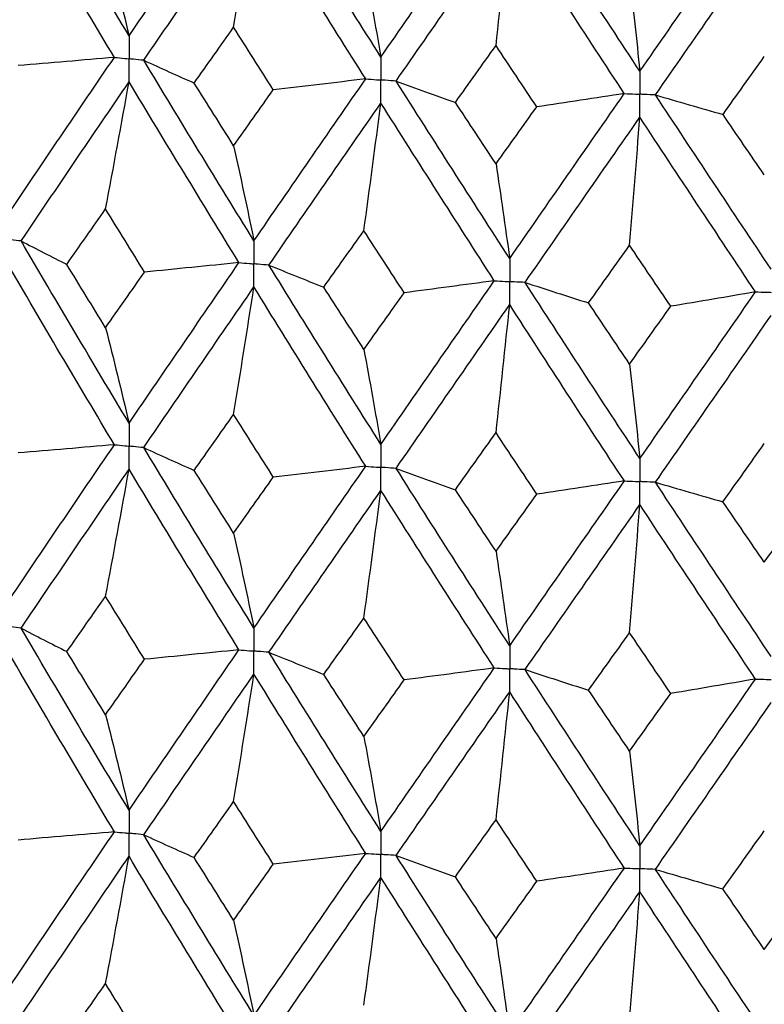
# Model space of a CAD drawing. Header units: millimetres. Extents: x -170 to 25, y -7 to 256.
# Tile 31 of 55: x -8 to -2, y 27 to 34. Entities that reach past the tile are written whole.
import ezdxf

# ---------------------------------------------------------------- set-up
doc = ezdxf.new("R2010")
doc.units = ezdxf.units.MM

msp = doc.modelspace()

# ---------------------------------------------------------------- linework, layer by layer
at = {"color": 7, "linetype": 'Continuous', "lineweight": 25}
for points in [[(-6.8986, 34.1851), (-7.1749, 34.6443), (-7.4488, 35.1057), (-7.7201, 35.5695)], [(-7.0105, 34.0213), (-7.286, 34.481), (-7.5592, 34.9426), (-7.8298, 35.4068)], [(-6.8986, 34.1851), (-6.6224, 34.5894), (-6.3436, 34.9959), (-6.0625, 35.4048)], [(-4.9823, 34.024), (-5.2681, 34.4755), (-5.5523, 34.9293), (-5.8345, 35.3856)], [(-6.7866, 33.9991), (-6.5097, 34.4039), (-6.2303, 34.8106), (-5.9486, 35.2199)], [(-6.1031, 34.2501), (-6.0506, 34.5724), (-5.9991, 34.8956), (-5.9486, 35.2199)], [(-5.098, 33.8571), (-5.3834, 34.3092), (-5.667, 34.7632), (-5.9486, 35.2199)], [(-4.9823, 34.024), (-4.6965, 34.4359), (-4.4088, 34.85), (-4.1195, 35.2667)], [(-3.0114, 33.9155), (-3.3036, 34.3592), (-3.5949, 34.8053), (-3.885, 35.2538)], [(-3.0114, 33.9155), (-2.7192, 34.3353), (-2.4257, 34.7573), (-2.1313, 35.1819)], [(-4.8664, 33.841), (-4.5801, 34.2535), (-4.292, 34.6678), (-4.0023, 35.0849)], [(-4.1063, 34.1116), (-4.0709, 34.4351), (-4.0363, 34.7595), (-4.0023, 35.0849)], [(-3.1298, 33.7455), (-3.4217, 34.1898), (-3.7126, 34.636), (-4.0023, 35.0849)], [(-2.8929, 33.7358), (-2.6004, 34.1561), (-2.3067, 34.5783), (-2.0122, 35.0033)], [(-7.0778, 34.9103), (-7.0169, 34.6712), (-6.9572, 34.4294), (-6.8986, 34.1851)], [(-5.1117, 34.745), (-5.0677, 34.5072), (-5.0246, 34.2669), (-4.9823, 34.024)], [(-3.0896, 34.6338), (-3.063, 34.397), (-3.0369, 34.1576), (-3.0114, 33.9155)], [(-6.4032, 33.8258), (-6.3034, 33.9669), (-6.2034, 34.1084), (-6.1031, 34.2501)], [(-5.8014, 33.7752), (-5.9022, 33.9332), (-6.0028, 34.0915), (-6.1031, 34.2501)], [(-4.4152, 33.6791), (-4.3124, 33.8229), (-4.2094, 33.9671), (-4.1063, 34.1116)], [(-3.7963, 33.6451), (-3.8997, 33.8002), (-4.0031, 33.9558), (-4.1063, 34.1116)], [(-7.8298, 32.8122), (-7.5592, 33.2141), (-7.286, 33.6174), (-7.0105, 34.0213)], [(-7.0105, 34.0213), (-7.254, 34), (-7.4982, 33.9792), (-7.743, 33.959)], [(-2.3788, 33.5869), (-2.2741, 33.7336), (-2.1693, 33.8806), (-2.0644, 34.0279)], [(-6.7866, 33.9991), (-6.6607, 33.9411), (-6.5329, 33.8833), (-6.4032, 33.8258)], [(-5.9486, 32.6253), (-6.2303, 33.0821), (-6.5097, 33.5403), (-6.7866, 33.9991)], [(-7.7201, 32.6244), (-7.4488, 33.0268), (-7.1749, 33.4306), (-6.8986, 33.8351)], [(-7.0778, 32.8678), (-7.0169, 33.1892), (-6.9572, 33.5117), (-6.8986, 33.8351)], [(-6.0625, 32.4597), (-6.3436, 32.917), (-6.6224, 33.3757), (-6.8986, 33.8351)], [(-6.1031, 33.3494), (-6.2034, 33.5081), (-6.3034, 33.6669), (-6.4032, 33.8258)], [(-5.9486, 32.6253), (-5.667, 33.0347), (-5.3833, 33.4455), (-5.098, 33.8571)], [(-5.098, 33.8571), (-5.3316, 33.8293), (-5.5661, 33.802), (-5.8014, 33.7752)], [(-4.8664, 33.841), (-4.7178, 33.7867), (-4.5673, 33.7328), (-4.4152, 33.6791)], [(-4.0023, 32.4904), (-4.292, 32.9394), (-4.5802, 33.3898), (-4.8664, 33.841)], [(-6.1031, 33.3494), (-6.0028, 33.4912), (-5.9022, 33.6332), (-5.8014, 33.7752)], [(-4.0023, 32.4904), (-3.7127, 32.9075), (-3.4217, 33.3261), (-3.1298, 33.7455)], [(-3.1298, 33.7455), (-3.3508, 33.7115), (-3.573, 33.6781), (-3.7963, 33.6451)], [(-2.8929, 33.7358), (-2.7232, 33.6858), (-2.5518, 33.6362), (-2.3788, 33.5869)], [(-2.0122, 32.4088), (-2.3067, 32.8499), (-2.6004, 33.2925), (-2.8929, 33.7358)], [(-5.8345, 32.4406), (-5.5523, 32.8505), (-5.2681, 33.2618), (-4.9823, 33.6739)], [(-5.1117, 32.7025), (-5.0677, 33.0253), (-5.0246, 33.3491), (-4.9823, 33.6739)], [(-4.1195, 32.3216), (-4.4088, 32.7712), (-4.6965, 33.2222), (-4.9823, 33.6739)], [(-4.1063, 33.2109), (-4.2094, 33.3668), (-4.3124, 33.5229), (-4.4152, 33.6791)], [(-4.1063, 33.2109), (-4.0031, 33.3555), (-3.8997, 33.5002), (-3.7963, 33.6451)], [(-3.885, 32.3087), (-3.595, 32.7264), (-3.3036, 33.1455), (-3.0114, 33.5655)], [(-3.0896, 32.5912), (-3.063, 32.915), (-3.037, 33.2398), (-3.0114, 33.5655)], [(-2.1313, 32.2368), (-2.4257, 32.6785), (-2.7192, 33.1216), (-3.0114, 33.5655)], [(-2.0644, 33.1272), (-2.1693, 33.2803), (-2.2741, 33.4336), (-2.3788, 33.5869)], [(-6.1031, 33.3494), (-6.0506, 33.1106), (-5.9991, 32.8693), (-5.9486, 32.6253)], [(-4.1063, 33.2109), (-4.0709, 32.9734), (-4.0363, 32.7332), (-4.0023, 32.4904)], [(-7.3726, 32.4463), (-7.2747, 32.5867), (-7.1764, 32.7272), (-7.0778, 32.8678)], [(-6.7811, 32.3876), (-6.8803, 32.5475), (-6.9792, 32.7076), (-7.0778, 32.8678)], [(-5.4171, 32.2729), (-5.3155, 32.4159), (-5.2137, 32.5591), (-5.1117, 32.7025)], [(-4.805, 32.2304), (-4.9074, 32.3876), (-5.0097, 32.545), (-5.1117, 32.7025)], [(-7.7201, 32.6244), (-7.6063, 32.5648), (-7.4904, 32.5054), (-7.3726, 32.4463)], [(-6.8986, 31.2382), (-7.175, 31.6984), (-7.4489, 32.1607), (-7.7201, 32.6244)], [(-3.4021, 32.1532), (-3.2981, 32.2991), (-3.1939, 32.4451), (-3.0896, 32.5912)], [(-2.7762, 32.1276), (-2.8808, 32.282), (-2.9853, 32.4365), (-3.0896, 32.5912)], [(-7.0104, 31.0742), (-7.286, 31.5347), (-7.5593, 31.9975), (-7.8298, 32.4617)], [(-7.0778, 31.9646), (-7.1764, 32.1249), (-7.2747, 32.2855), (-7.3726, 32.4463)], [(-6.8986, 31.2382), (-6.6223, 31.6435), (-6.3435, 32.0509), (-6.0625, 32.4597)], [(-6.0625, 32.4597), (-6.3012, 32.4352), (-6.5408, 32.4111), (-6.7811, 32.3876)], [(-5.8345, 32.4406), (-5.6972, 32.3844), (-5.5581, 32.3285), (-5.4171, 32.2729)], [(-4.9823, 31.077), (-5.2682, 31.5296), (-5.5524, 31.9843), (-5.8345, 32.4406)], [(-7.0778, 31.9646), (-6.9792, 32.1054), (-6.8803, 32.2464), (-6.7811, 32.3876)], [(-4.9823, 31.077), (-4.6964, 31.4899), (-4.4087, 31.905), (-4.1195, 32.3216)], [(-4.1195, 32.3216), (-4.347, 32.2907), (-4.5755, 32.2603), (-4.805, 32.2304)], [(-3.885, 32.3087), (-3.7258, 32.2565), (-3.5648, 32.2047), (-3.4021, 32.1532)], [(-3.0114, 30.9686), (-3.3037, 31.4133), (-3.5951, 31.8603), (-3.885, 32.3087)], [(-6.7866, 31.052), (-6.5097, 31.4576), (-6.2302, 31.8654), (-5.9486, 32.2748)], [(-6.1031, 31.3044), (-6.0506, 31.6269), (-5.9991, 31.9503), (-5.9486, 32.2748)], [(-5.098, 30.91), (-5.3834, 31.3629), (-5.6671, 31.8181), (-5.9486, 32.2748)], [(-5.1117, 31.7992), (-5.2137, 31.9569), (-5.3155, 32.1148), (-5.4171, 32.2729)], [(-5.1117, 31.7992), (-5.0097, 31.9427), (-4.9074, 32.0865), (-4.805, 32.2304)], [(-3.0114, 30.9686), (-2.7191, 31.3893), (-2.4256, 31.8123), (-2.1313, 32.2368)], [(-2.1313, 32.2368), (-2.3451, 32.2), (-2.5601, 32.1635), (-2.7762, 32.1276)], [(-4.8664, 30.8939), (-4.5801, 31.3072), (-4.2919, 31.7227), (-4.0023, 32.1398)], [(-4.1063, 31.166), (-4.0709, 31.4896), (-4.0363, 31.8142), (-4.0023, 32.1398)], [(-3.1297, 30.7983), (-3.4217, 31.2435), (-3.7128, 31.6908), (-4.0023, 32.1398)], [(-3.0896, 31.688), (-3.1939, 31.8428), (-3.2981, 31.9979), (-3.4021, 32.1532)], [(-3.0896, 31.688), (-2.9853, 31.8343), (-2.8808, 31.9808), (-2.7762, 32.1276)], [(-2.8929, 30.7886), (-2.6004, 31.2098), (-2.3066, 31.6332), (-2.0122, 32.0582)], [(-7.0778, 31.9646), (-7.0169, 31.725), (-6.9572, 31.4829), (-6.8986, 31.2382)], [(-5.1117, 31.7992), (-5.0677, 31.5611), (-5.0246, 31.3204), (-4.9823, 31.077)], [(-3.0896, 31.688), (-3.063, 31.4508), (-3.0369, 31.211), (-3.0114, 30.9686)], [(-6.4035, 30.8789), (-6.3036, 31.0205), (-6.2035, 31.1624), (-6.1031, 31.3044)], [(-5.8011, 30.8282), (-5.902, 30.9867), (-6.0027, 31.1455), (-6.1031, 31.3044)], [(-4.4155, 30.7321), (-4.3126, 30.8765), (-4.2095, 31.0211), (-4.1063, 31.166)], [(-3.7959, 30.6981), (-3.8995, 30.8538), (-4.003, 31.0098), (-4.1063, 31.166)], [(-7.8298, 29.8661), (-7.5593, 30.2671), (-7.2863, 30.6692), (-7.0104, 31.0742)], [(-7.0104, 31.0742), (-7.2538, 31.0529), (-7.4979, 31.0321), (-7.7427, 31.0119)], [(-6.7866, 31.052), (-6.6608, 30.994), (-6.5331, 30.9363), (-6.4035, 30.8789)], [(-5.9486, 29.6792), (-6.2301, 30.135), (-6.5094, 30.592), (-6.7866, 31.052)], [(-2.3791, 30.64), (-2.2743, 30.7872), (-2.1694, 30.9346), (-2.0644, 31.0823)], [(-7.7201, 29.6785), (-7.4489, 30.08), (-7.1751, 30.4824), (-6.8986, 30.8878)], [(-7.0778, 29.9205), (-7.0169, 30.2419), (-6.9572, 30.5643), (-6.8986, 30.8878)], [(-6.0625, 29.5139), (-6.3435, 29.9702), (-6.6222, 30.4275), (-6.8986, 30.8878)], [(-6.1031, 30.4021), (-6.2035, 30.5607), (-6.3036, 30.7197), (-6.4035, 30.8789)], [(-5.9486, 29.6792), (-5.6671, 30.0877), (-5.3836, 30.4973), (-5.098, 30.91)], [(-5.098, 30.91), (-5.3315, 30.8822), (-5.5658, 30.8549), (-5.8011, 30.8282)], [(-4.8664, 30.8939), (-4.7179, 30.8396), (-4.5676, 30.7857), (-4.4155, 30.7321)], [(-4.0023, 29.5443), (-4.2919, 29.9923), (-4.5799, 30.4416), (-4.8664, 30.8939)], [(-6.1031, 30.4021), (-6.0027, 30.5438), (-5.902, 30.6859), (-5.8011, 30.8282)], [(-4.0023, 29.5443), (-3.7128, 29.9604), (-3.422, 30.3779), (-3.1297, 30.7983)], [(-3.1297, 30.7983), (-3.3507, 30.7644), (-3.5728, 30.731), (-3.7959, 30.6981)], [(-5.8345, 29.4947), (-5.5524, 29.9036), (-5.2684, 30.3136), (-4.9823, 30.7266)], [(-5.1117, 29.7552), (-5.0677, 30.078), (-5.0246, 30.4018), (-4.9823, 30.7266)], [(-4.1195, 29.3757), (-4.4087, 29.8243), (-4.6962, 30.2739), (-4.9823, 30.7266)], [(-4.1063, 30.2636), (-4.2095, 30.4195), (-4.3126, 30.5757), (-4.4155, 30.7321)], [(-2.8929, 30.7886), (-2.7233, 30.7387), (-2.552, 30.6891), (-2.3791, 30.64)], [(-2.0122, 29.4627), (-2.3066, 29.9028), (-2.6001, 30.3442), (-2.8929, 30.7886)], [(-4.1063, 30.2636), (-4.003, 30.4081), (-3.8996, 30.5529), (-3.7959, 30.6981)], [(-2.0644, 30.1799), (-2.1694, 30.3329), (-2.2743, 30.4863), (-2.3791, 30.64)], [(-3.885, 29.3628), (-3.5951, 29.7796), (-3.3039, 30.1973), (-3.0114, 30.6182)], [(-3.0896, 29.6439), (-3.063, 29.9677), (-3.0369, 30.2925), (-3.0114, 30.6182)], [(-2.1314, 29.291), (-2.4256, 29.7316), (-2.7189, 30.1734), (-3.0114, 30.6182)], [(-2.0644, 30.1799), (-1.9595, 30.3272), (-1.8544, 30.4749), (-1.7492, 30.6228)], [(-6.1031, 30.4021), (-6.0506, 30.1637), (-5.9991, 29.9228), (-5.9486, 29.6792)], [(-4.1063, 30.2636), (-4.0709, 30.0264), (-4.0363, 29.7867), (-4.0023, 29.5443)], [(-7.3723, 29.5003), (-7.2744, 29.6402), (-7.1763, 29.7801), (-7.0778, 29.9205)], [(-6.7814, 29.4416), (-6.8805, 29.601), (-6.9793, 29.7606), (-7.0778, 29.9205)], [(-5.4167, 29.3269), (-5.3153, 29.4694), (-5.2136, 29.6121), (-5.1117, 29.7552)], [(-4.8053, 29.2845), (-4.9077, 29.4411), (-5.0098, 29.5979), (-5.1117, 29.7552)], [(-7.7201, 29.6785), (-7.6061, 29.6189), (-7.4902, 29.5595), (-7.3723, 29.5003)], [(-6.8986, 28.2931), (-7.1751, 28.7537), (-7.449, 29.2158), (-7.7201, 29.6785)], [(-3.4018, 29.2072), (-3.2978, 29.3526), (-3.1938, 29.498), (-3.0896, 29.6439)], [(-2.7766, 29.1816), (-2.8811, 29.3355), (-2.9854, 29.4895), (-3.0896, 29.6439)], [(-7.0104, 28.129), (-7.2862, 28.5901), (-7.5594, 29.0527), (-7.8298, 29.516)], [(-7.0778, 29.0195), (-7.1763, 29.1797), (-7.2745, 29.3399), (-7.3723, 29.5003)], [(-7.0778, 29.0195), (-6.9793, 29.1601), (-6.8805, 29.3008), (-6.7814, 29.4416)], [(-6.8986, 28.2931), (-6.6222, 28.6988), (-6.3434, 29.1059), (-6.0625, 29.5139)], [(-6.0625, 29.5139), (-6.3014, 29.4893), (-6.541, 29.4652), (-6.7814, 29.4416)], [(-5.8345, 29.4947), (-5.6971, 29.4385), (-5.5578, 29.3825), (-5.4167, 29.3269)], [(-4.9823, 28.132), (-5.2683, 28.5849), (-5.5525, 29.0394), (-5.8345, 29.4947)], [(-4.9823, 28.132), (-4.6963, 28.5452), (-4.4086, 28.9601), (-4.1195, 29.3757)], [(-4.1195, 29.3757), (-4.3471, 29.3448), (-4.5757, 29.3144), (-4.8053, 29.2845)], [(-6.7866, 28.1068), (-6.5095, 28.5129), (-6.23, 28.9206), (-5.9486, 29.3291)], [(-6.1031, 28.3593), (-6.0506, 28.6816), (-5.9991, 29.0049), (-5.9486, 29.3291)], [(-5.098, 27.9648), (-5.3835, 28.4182), (-5.6672, 28.8732), (-5.9486, 29.3291)], [(-5.1117, 28.8542), (-5.2136, 29.0116), (-5.3153, 29.1692), (-5.4167, 29.3269)], [(-3.885, 29.3628), (-3.7256, 29.3106), (-3.5645, 29.2588), (-3.4018, 29.2072)], [(-3.0114, 28.0235), (-3.3039, 28.4686), (-3.5952, 28.9153), (-3.885, 29.3628)], [(-5.1117, 28.8542), (-5.0098, 28.9975), (-4.9076, 29.1409), (-4.8053, 29.2845)], [(-3.0114, 28.0235), (-2.7189, 28.4447), (-2.4254, 28.8674), (-2.1314, 29.291)], [(-2.1314, 29.291), (-2.3453, 29.2541), (-2.5604, 29.2176), (-2.7766, 29.1816)], [(-4.8665, 27.9487), (-4.58, 28.3625), (-4.2918, 28.7779), (-4.0023, 29.1941)], [(-4.1063, 28.2209), (-4.0709, 28.5443), (-4.0363, 28.8687), (-4.0023, 29.1941)], [(-3.1297, 27.8532), (-3.4219, 28.2988), (-3.7129, 28.746), (-4.0023, 29.1941)], [(-3.0896, 28.7429), (-3.1938, 28.8976), (-3.2979, 29.0523), (-3.4018, 29.2072)], [(-3.0896, 28.7429), (-2.9854, 28.889), (-2.881, 29.0353), (-2.7766, 29.1816)], [(-2.893, 27.8435), (-2.6002, 28.2651), (-2.3065, 28.6884), (-2.0122, 29.1125)], [(-7.0778, 29.0195), (-7.0169, 28.78), (-6.9572, 28.5379), (-6.8986, 28.2931)], [(-5.1117, 28.8542), (-5.0677, 28.6161), (-5.0246, 28.3753), (-4.9823, 28.132)], [(-3.0896, 28.7429), (-3.063, 28.5058), (-3.0369, 28.266), (-3.0114, 28.0235)], [(-6.4036, 27.9337), (-6.3037, 28.0754), (-6.2035, 28.2173), (-6.1031, 28.3593)], [(-5.801, 27.883), (-5.9019, 28.0416), (-6.0026, 28.2004), (-6.1031, 28.3593)], [(-4.4157, 27.7869), (-4.3127, 27.9314), (-4.2096, 28.0761), (-4.1063, 28.2209)], [(-3.7958, 27.7528), (-3.8995, 27.9087), (-4.003, 28.0647), (-4.1063, 28.2209)], [(-7.8298, 26.9189), (-7.5594, 27.3203), (-7.2861, 27.7239), (-7.0104, 28.129)], [(-7.0104, 28.129), (-7.2538, 28.1077), (-7.4978, 28.087), (-7.7426, 28.0667)], [(-6.7866, 28.1068), (-6.6609, 28.0488), (-6.5332, 27.9911), (-6.4036, 27.9337)], [(-5.9486, 26.732), (-6.2301, 27.1882), (-6.5096, 27.6467), (-6.7866, 28.1068)], [(-2.3793, 27.6948), (-2.2744, 27.8421), (-2.1695, 27.9895), (-2.0644, 28.1372)], [(-5.9486, 26.732), (-5.6672, 27.1409), (-5.3835, 27.552), (-5.098, 27.9648)], [(-5.098, 27.9648), (-5.3314, 27.937), (-5.5657, 27.9098), (-5.801, 27.883)], [(-4.8665, 27.9487), (-4.718, 27.8945), (-4.5677, 27.8405), (-4.4157, 27.7869)], [(-4.0023, 26.597), (-4.2918, 27.0455), (-4.58, 27.4963), (-4.8665, 27.9487)], [(-7.7201, 26.7311), (-7.449, 27.1329), (-7.175, 27.5369), (-6.8986, 27.9425)], [(-7.0778, 26.9745), (-7.0169, 27.2962), (-6.9572, 27.6188), (-6.8986, 27.9425)], [(-6.0625, 26.5665), (-6.3434, 27.0231), (-6.6222, 27.482), (-6.8986, 27.9425)], [(-6.1031, 27.456), (-6.2035, 27.615), (-6.3037, 27.7742), (-6.4036, 27.9337)], [(-6.1031, 27.456), (-6.0026, 27.5981), (-5.9019, 27.7404), (-5.801, 27.883)], [(-4.0023, 26.597), (-3.7129, 27.0136), (-3.4218, 27.4326), (-3.1297, 27.8532)], [(-3.1297, 27.8532), (-3.3506, 27.8193), (-3.5727, 27.7858), (-3.7958, 27.7528)], [(-2.893, 27.8435), (-2.7234, 27.7935), (-2.5521, 27.744), (-2.3793, 27.6948)], [(-2.0122, 26.5154), (-2.3065, 26.956), (-2.6003, 27.3989), (-2.893, 27.8435)], [(-5.8345, 26.5473), (-5.5525, 26.9566), (-5.2683, 27.3681), (-4.9823, 27.7814)], [(-5.1117, 26.8091), (-5.0677, 27.1322), (-5.0246, 27.4563), (-4.9823, 27.7814)], [(-4.1195, 26.4284), (-4.4086, 26.8772), (-4.6963, 27.3285), (-4.9823, 27.7814)], [(-4.1063, 27.3175), (-4.2096, 27.4737), (-4.3127, 27.6302), (-4.4157, 27.7869)], [(-4.1063, 27.3175), (-4.0029, 27.4624), (-3.8995, 27.6075), (-3.7958, 27.7528)], [(-3.885, 26.4155), (-3.5952, 26.8325), (-3.3038, 27.2519), (-3.0114, 27.673)], [(-3.0896, 26.6979), (-3.063, 27.022), (-3.0369, 27.347), (-3.0114, 27.673)], [(-2.1314, 26.3436), (-2.4255, 26.7845), (-2.719, 27.2279), (-3.0114, 27.673)], [(-2.0644, 27.2338), (-2.1695, 27.3872), (-2.2744, 27.5409), (-2.3793, 27.6948)], [(-2.0644, 27.2338), (-1.9594, 27.3815), (-1.8543, 27.5294), (-1.7491, 27.6776)], [(-6.1031, 27.456), (-6.0506, 27.2172), (-5.9991, 26.9759), (-5.9486, 26.732)], [(-4.1063, 27.3175), (-4.0709, 27.0799), (-4.0363, 26.8398), (-4.0023, 26.597)], [(-7.3725, 26.5531), (-7.2746, 26.6933), (-7.1763, 26.8338), (-7.0778, 26.9745)], [(-6.7812, 26.4944), (-6.8804, 26.6542), (-6.9792, 26.8142), (-7.0778, 26.9745)]]:
    msp.add_open_spline(points, degree=3, dxfattribs=at)
for points, knots in [([(-6.8986, 34.1851), (-6.8986, 34.138), (-6.8986, 34.0908), (-6.8986, 34.0437), (-6.8986, 34.0325), (-6.8986, 34.0213), (-6.8986, 34.0102)], [0, 0, 0, 0, 0.000146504, 0.000146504, 0.000146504, 0.0001811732, 0.0001811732, 0.0001811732, 0.0001811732]), ([(-7.0105, 34.0213), (-6.984, 34.0187), (-6.9575, 34.016), (-6.9309, 34.0134), (-6.9202, 34.0123), (-6.9094, 34.0112), (-6.8986, 34.0102)], [0, 0, 0, 0, 0.0000852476, 0.0000852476, 0.0000852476, 0.0001199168, 0.0001199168, 0.0001199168, 0.0001199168]), ([(-4.9823, 34.024), (-4.9823, 33.9768), (-4.9823, 33.9297), (-4.9823, 33.8825), (-4.9823, 33.8713), (-4.9823, 33.8602), (-4.9823, 33.849)], [0, 0, 0, 0, 0.000146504, 0.000146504, 0.000146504, 0.0001811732, 0.0001811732, 0.0001811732, 0.0001811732]), ([(-6.7866, 33.9991), (-6.8131, 34.0017), (-6.8397, 34.0043), (-6.8662, 34.007), (-6.877, 34.008), (-6.8878, 34.0091), (-6.8986, 34.0102)], [0, 0, 0, 0, 0.0000852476, 0.0000852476, 0.0000852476, 0.0001199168, 0.0001199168, 0.0001199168, 0.0001199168]), ([(-6.8986, 33.8351), (-6.8986, 33.8823), (-6.8986, 33.9295), (-6.8986, 33.9767), (-6.8986, 33.9878), (-6.8986, 33.999), (-6.8986, 34.0102)], [0, 0, 0, 0, 0.0001465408, 0.0001465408, 0.0001465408, 0.0001812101, 0.0001812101, 0.0001812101, 0.0001812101]), ([(-3.0114, 33.9155), (-3.0114, 33.8684), (-3.0114, 33.8212), (-3.0114, 33.7741), (-3.0114, 33.7629), (-3.0114, 33.7518), (-3.0114, 33.7406)], [0, 0, 0, 0, 0.000146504, 0.000146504, 0.000146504, 0.0001811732, 0.0001811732, 0.0001811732, 0.0001811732]), ([(-5.098, 33.8571), (-5.0706, 33.8552), (-5.0432, 33.8533), (-5.0158, 33.8513), (-5.0046, 33.8506), (-4.9934, 33.8498), (-4.9823, 33.849)], [0, 0, 0, 0, 0.0000852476, 0.0000852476, 0.0000852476, 0.0001199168, 0.0001199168, 0.0001199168, 0.0001199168]), ([(-4.8664, 33.841), (-4.8939, 33.8429), (-4.9213, 33.8448), (-4.9488, 33.8467), (-4.9599, 33.8475), (-4.9711, 33.8482), (-4.9823, 33.849)], [0, 0, 0, 0, 0.0000852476, 0.0000852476, 0.0000852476, 0.0001199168, 0.0001199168, 0.0001199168, 0.0001199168]), ([(-4.9823, 33.6739), (-4.9823, 33.7211), (-4.9823, 33.7683), (-4.9823, 33.8155), (-4.9823, 33.8267), (-4.9823, 33.8379), (-4.9823, 33.849)], [0, 0, 0, 0, 0.0001465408, 0.0001465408, 0.0001465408, 0.0001812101, 0.0001812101, 0.0001812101, 0.0001812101]), ([(-3.1298, 33.7455), (-3.1017, 33.7443), (-3.0737, 33.7432), (-3.0456, 33.742), (-3.0342, 33.7415), (-3.0228, 33.7411), (-3.0114, 33.7406)], [0, 0, 0, 0, 0.0000852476, 0.0000852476, 0.0000852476, 0.0001199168, 0.0001199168, 0.0001199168, 0.0001199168]), ([(-2.8929, 33.7358), (-2.921, 33.7369), (-2.949, 33.738), (-2.9771, 33.7392), (-2.9885, 33.7397), (-2.9999, 33.7401), (-3.0114, 33.7406)], [0, 0, 0, 0, 0.0000852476, 0.0000852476, 0.0000852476, 0.0001199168, 0.0001199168, 0.0001199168, 0.0001199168]), ([(-3.0114, 33.5655), (-3.0114, 33.6127), (-3.0114, 33.6599), (-3.0114, 33.7071), (-3.0114, 33.7183), (-3.0114, 33.7294), (-3.0114, 33.7406)], [0, 0, 0, 0, 0.0001465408, 0.0001465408, 0.0001465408, 0.0001812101, 0.0001812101, 0.0001812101, 0.0001812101]), ([(-7.7201, 32.6244), (-7.7461, 32.6274), (-7.772, 32.6304), (-7.798, 32.6333), (-7.8086, 32.6346), (-7.8191, 32.6358), (-7.8297, 32.637)], [0, 0, 0, 0, 0.0000851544, 0.0000851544, 0.0000851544, 0.0001198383, 0.0001198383, 0.0001198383, 0.0001198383]), ([(-5.9486, 32.6253), (-5.9486, 32.5781), (-5.9486, 32.5309), (-5.9486, 32.4836), (-5.9486, 32.4724), (-5.9486, 32.4613), (-5.9486, 32.4501)], [0, 0, 0, 0, 0.0001467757, 0.0001467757, 0.0001467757, 0.0001814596, 0.0001814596, 0.0001814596, 0.0001814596]), ([(-6.0625, 32.4597), (-6.0355, 32.4574), (-6.0085, 32.4552), (-5.9816, 32.4529), (-5.9706, 32.452), (-5.9596, 32.451), (-5.9486, 32.4501)], [0, 0, 0, 0, 0.0000851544, 0.0000851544, 0.0000851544, 0.0001198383, 0.0001198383, 0.0001198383, 0.0001198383]), ([(-5.8345, 32.4406), (-5.8616, 32.4428), (-5.8886, 32.4451), (-5.9156, 32.4473), (-5.9266, 32.4483), (-5.9376, 32.4492), (-5.9486, 32.4501)], [0, 0, 0, 0, 0.0000851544, 0.0000851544, 0.0000851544, 0.0001198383, 0.0001198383, 0.0001198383, 0.0001198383]), ([(-5.9486, 32.2748), (-5.9486, 32.3221), (-5.9486, 32.3693), (-5.9486, 32.4166), (-5.9486, 32.4278), (-5.9486, 32.4389), (-5.9486, 32.4501)], [0, 0, 0, 0, 0.0001467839, 0.0001467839, 0.0001467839, 0.0001814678, 0.0001814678, 0.0001814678, 0.0001814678]), ([(-4.0023, 32.4904), (-4.0023, 32.4431), (-4.0023, 32.3959), (-4.0023, 32.3486), (-4.0023, 32.3375), (-4.0023, 32.3263), (-4.0023, 32.3151)], [0, 0, 0, 0, 0.0001467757, 0.0001467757, 0.0001467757, 0.0001814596, 0.0001814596, 0.0001814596, 0.0001814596]), ([(-4.1195, 32.3216), (-4.0917, 32.3201), (-4.064, 32.3185), (-4.0362, 32.317), (-4.0249, 32.3164), (-4.0136, 32.3158), (-4.0023, 32.3151)], [0, 0, 0, 0, 0.0000851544, 0.0000851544, 0.0000851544, 0.0001198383, 0.0001198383, 0.0001198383, 0.0001198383]), ([(-3.885, 32.3087), (-3.9128, 32.3102), (-3.9406, 32.3117), (-3.9684, 32.3133), (-3.9797, 32.3139), (-3.991, 32.3145), (-4.0023, 32.3151)], [0, 0, 0, 0, 0.0000851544, 0.0000851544, 0.0000851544, 0.0001198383, 0.0001198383, 0.0001198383, 0.0001198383]), ([(-4.0023, 32.1398), (-4.0023, 32.1871), (-4.0023, 32.2344), (-4.0023, 32.2816), (-4.0023, 32.2928), (-4.0023, 32.304), (-4.0023, 32.3151)], [0, 0, 0, 0, 0.0001467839, 0.0001467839, 0.0001467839, 0.0001814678, 0.0001814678, 0.0001814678, 0.0001814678]), ([(-2.1313, 32.2368), (-2.1031, 32.236), (-2.0749, 32.2353), (-2.0467, 32.2345), (-2.0352, 32.2342), (-2.0237, 32.2339), (-2.0122, 32.2335)], [0, 0, 0, 0, 0.0000851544, 0.0000851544, 0.0000851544, 0.0001198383, 0.0001198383, 0.0001198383, 0.0001198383]), ([(-6.8986, 31.2382), (-6.8986, 31.191), (-6.8986, 31.1438), (-6.8986, 31.0965), (-6.8986, 31.0854), (-6.8986, 31.0742), (-6.8986, 31.063)], [0, 0, 0, 0, 0.0001467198, 0.0001467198, 0.0001467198, 0.0001813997, 0.0001813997, 0.0001813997, 0.0001813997]), ([(-7.0104, 31.0742), (-6.9839, 31.0715), (-6.9575, 31.0689), (-6.931, 31.0662), (-6.9202, 31.0652), (-6.9094, 31.0641), (-6.8986, 31.063)], [0, 0, 0, 0, 0.0000851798, 0.0000851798, 0.0000851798, 0.0001198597, 0.0001198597, 0.0001198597, 0.0001198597]), ([(-6.7866, 31.052), (-6.8132, 31.0546), (-6.8397, 31.0572), (-6.8662, 31.0598), (-6.877, 31.0609), (-6.8878, 31.062), (-6.8986, 31.063)], [0, 0, 0, 0, 0.0000851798, 0.0000851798, 0.0000851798, 0.0001198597, 0.0001198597, 0.0001198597, 0.0001198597]), ([(-6.8986, 30.8878), (-6.8986, 30.935), (-6.8986, 30.9823), (-6.8986, 31.0295), (-6.8986, 31.0407), (-6.8986, 31.0519), (-6.8986, 31.063)], [0, 0, 0, 0, 0.0001466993, 0.0001466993, 0.0001466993, 0.0001813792, 0.0001813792, 0.0001813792, 0.0001813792]), ([(-4.9823, 31.077), (-4.9823, 31.0298), (-4.9823, 30.9826), (-4.9823, 30.9354), (-4.9823, 30.9242), (-4.9823, 30.913), (-4.9823, 30.9019)], [0, 0, 0, 0, 0.0001467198, 0.0001467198, 0.0001467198, 0.0001813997, 0.0001813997, 0.0001813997, 0.0001813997]), ([(-3.0114, 30.9686), (-3.0114, 30.9214), (-3.0114, 30.8742), (-3.0114, 30.8269), (-3.0114, 30.8158), (-3.0114, 30.8046), (-3.0114, 30.7934)], [0, 0, 0, 0, 0.0001467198, 0.0001467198, 0.0001467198, 0.0001813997, 0.0001813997, 0.0001813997, 0.0001813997]), ([(-5.098, 30.91), (-5.0706, 30.908), (-5.0432, 30.9061), (-5.0158, 30.9042), (-5.0046, 30.9034), (-4.9934, 30.9026), (-4.9823, 30.9019)], [0, 0, 0, 0, 0.0000851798, 0.0000851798, 0.0000851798, 0.0001198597, 0.0001198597, 0.0001198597, 0.0001198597]), ([(-4.8664, 30.8939), (-4.8939, 30.8958), (-4.9213, 30.8977), (-4.9488, 30.8996), (-4.9599, 30.9003), (-4.9711, 30.9011), (-4.9823, 30.9019)], [0, 0, 0, 0, 0.0000851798, 0.0000851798, 0.0000851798, 0.0001198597, 0.0001198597, 0.0001198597, 0.0001198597]), ([(-4.9823, 30.7266), (-4.9823, 30.7739), (-4.9823, 30.8211), (-4.9823, 30.8684), (-4.9823, 30.8795), (-4.9823, 30.8907), (-4.9823, 30.9019)], [0, 0, 0, 0, 0.0001466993, 0.0001466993, 0.0001466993, 0.0001813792, 0.0001813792, 0.0001813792, 0.0001813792]), ([(-3.1297, 30.7983), (-3.1017, 30.7972), (-3.0737, 30.796), (-3.0456, 30.7949), (-3.0342, 30.7944), (-3.0228, 30.7939), (-3.0114, 30.7934)], [0, 0, 0, 0, 0.0000851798, 0.0000851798, 0.0000851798, 0.0001198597, 0.0001198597, 0.0001198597, 0.0001198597]), ([(-2.8929, 30.7886), (-2.921, 30.7898), (-2.9491, 30.7909), (-2.9771, 30.792), (-2.9885, 30.7925), (-2.9999, 30.793), (-3.0114, 30.7934)], [0, 0, 0, 0, 0.0000851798, 0.0000851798, 0.0000851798, 0.0001198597, 0.0001198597, 0.0001198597, 0.0001198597]), ([(-3.0114, 30.6182), (-3.0114, 30.6655), (-3.0114, 30.7127), (-3.0114, 30.7599), (-3.0114, 30.7711), (-3.0114, 30.7823), (-3.0114, 30.7934)], [0, 0, 0, 0, 0.0001466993, 0.0001466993, 0.0001466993, 0.0001813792, 0.0001813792, 0.0001813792, 0.0001813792]), ([(-7.7201, 29.6785), (-7.7461, 29.6815), (-7.772, 29.6845), (-7.798, 29.6875), (-7.8086, 29.6887), (-7.8191, 29.6899), (-7.8297, 29.6911)], [0, 0, 0, 0, 0.000085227, 0.000085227, 0.000085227, 0.0001198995, 0.0001198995, 0.0001198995, 0.0001198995]), ([(-5.9486, 29.6792), (-5.9486, 29.6321), (-5.9486, 29.5849), (-5.9486, 29.5377), (-5.9486, 29.5265), (-5.9486, 29.5154), (-5.9486, 29.5042)], [0, 0, 0, 0, 0.0001465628, 0.0001465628, 0.0001465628, 0.0001812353, 0.0001812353, 0.0001812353, 0.0001812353]), ([(-4.0023, 29.5443), (-4.0023, 29.4971), (-4.0023, 29.4499), (-4.0023, 29.4027), (-4.0023, 29.3916), (-4.0023, 29.3804), (-4.0023, 29.3692)], [0, 0, 0, 0, 0.0001465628, 0.0001465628, 0.0001465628, 0.0001812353, 0.0001812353, 0.0001812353, 0.0001812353]), ([(-6.0625, 29.5139), (-6.0356, 29.5116), (-6.0086, 29.5093), (-5.9815, 29.507), (-5.9706, 29.5061), (-5.9596, 29.5051), (-5.9486, 29.5042)], [0, 0, 0, 0, 0.000085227, 0.000085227, 0.000085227, 0.0001198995, 0.0001198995, 0.0001198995, 0.0001198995]), ([(-5.8345, 29.4947), (-5.8615, 29.4969), (-5.8886, 29.4992), (-5.9156, 29.5014), (-5.9266, 29.5024), (-5.9376, 29.5033), (-5.9486, 29.5042)], [0, 0, 0, 0, 0.000085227, 0.000085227, 0.000085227, 0.0001198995, 0.0001198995, 0.0001198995, 0.0001198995]), ([(-5.9486, 29.3291), (-5.9486, 29.3763), (-5.9486, 29.4235), (-5.9486, 29.4707), (-5.9486, 29.4819), (-5.9486, 29.4931), (-5.9486, 29.5042)], [0, 0, 0, 0, 0.0001465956, 0.0001465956, 0.0001465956, 0.0001812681, 0.0001812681, 0.0001812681, 0.0001812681]), ([(-4.1195, 29.3757), (-4.0918, 29.3742), (-4.064, 29.3726), (-4.0362, 29.3711), (-4.0249, 29.3705), (-4.0136, 29.3699), (-4.0023, 29.3692)], [0, 0, 0, 0, 0.000085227, 0.000085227, 0.000085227, 0.0001198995, 0.0001198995, 0.0001198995, 0.0001198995]), ([(-3.885, 29.3628), (-3.9128, 29.3643), (-3.9406, 29.3659), (-3.9684, 29.3674), (-3.9797, 29.368), (-3.991, 29.3686), (-4.0023, 29.3692)], [0, 0, 0, 0, 0.000085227, 0.000085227, 0.000085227, 0.0001198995, 0.0001198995, 0.0001198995, 0.0001198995]), ([(-4.0023, 29.1941), (-4.0023, 29.2413), (-4.0023, 29.2885), (-4.0023, 29.3358), (-4.0023, 29.3469), (-4.0023, 29.3581), (-4.0023, 29.3692)], [0, 0, 0, 0, 0.0001465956, 0.0001465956, 0.0001465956, 0.0001812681, 0.0001812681, 0.0001812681, 0.0001812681]), ([(-2.1314, 29.291), (-2.1032, 29.2902), (-2.0749, 29.2894), (-2.0467, 29.2886), (-2.0352, 29.2883), (-2.0237, 29.288), (-2.0122, 29.2877)], [0, 0, 0, 0, 0.000085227, 0.000085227, 0.000085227, 0.0001198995, 0.0001198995, 0.0001198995, 0.0001198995]), ([(-6.8986, 28.2931), (-6.8986, 28.2459), (-6.8986, 28.1986), (-6.8986, 28.1514), (-6.8986, 28.1402), (-6.8986, 28.129), (-6.8986, 28.1179)], [0, 0, 0, 0, 0.0001467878, 0.0001467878, 0.0001467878, 0.0001814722, 0.0001814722, 0.0001814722, 0.0001814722]), ([(-7.0104, 28.129), (-6.9839, 28.1264), (-6.9574, 28.1237), (-6.931, 28.1211), (-6.9202, 28.12), (-6.9094, 28.119), (-6.8986, 28.1179)], [0, 0, 0, 0, 0.0000851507, 0.0000851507, 0.0000851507, 0.0001198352, 0.0001198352, 0.0001198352, 0.0001198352]), ([(-6.7866, 28.1068), (-6.8132, 28.1094), (-6.8397, 28.112), (-6.8662, 28.1147), (-6.877, 28.1157), (-6.8878, 28.1168), (-6.8986, 28.1179)], [0, 0, 0, 0, 0.0000851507, 0.0000851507, 0.0000851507, 0.0001198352, 0.0001198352, 0.0001198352, 0.0001198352]), ([(-6.8986, 27.9425), (-6.8986, 27.9898), (-6.8986, 28.0371), (-6.8986, 28.0844), (-6.8986, 28.0955), (-6.8986, 28.1067), (-6.8986, 28.1179)], [0, 0, 0, 0, 0.0001467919, 0.0001467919, 0.0001467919, 0.0001814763, 0.0001814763, 0.0001814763, 0.0001814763]), ([(-4.9823, 28.132), (-4.9823, 28.0847), (-4.9823, 28.0375), (-4.9823, 27.9902), (-4.9823, 27.9791), (-4.9823, 27.9679), (-4.9823, 27.9567)], [0, 0, 0, 0, 0.0001467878, 0.0001467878, 0.0001467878, 0.0001814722, 0.0001814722, 0.0001814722, 0.0001814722]), ([(-3.0114, 28.0235), (-3.0114, 27.9763), (-3.0114, 27.9291), (-3.0114, 27.8818), (-3.0114, 27.8706), (-3.0114, 27.8595), (-3.0114, 27.8483)], [0, 0, 0, 0, 0.0001467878, 0.0001467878, 0.0001467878, 0.0001814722, 0.0001814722, 0.0001814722, 0.0001814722]), ([(-5.098, 27.9648), (-5.0706, 27.9629), (-5.0432, 27.961), (-5.0158, 27.9591), (-5.0046, 27.9583), (-4.9934, 27.9575), (-4.9823, 27.9567)], [0, 0, 0, 0, 0.0000851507, 0.0000851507, 0.0000851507, 0.0001198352, 0.0001198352, 0.0001198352, 0.0001198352]), ([(-4.8665, 27.9487), (-4.8939, 27.9506), (-4.9213, 27.9525), (-4.9488, 27.9544), (-4.9599, 27.9552), (-4.9711, 27.956), (-4.9823, 27.9567)], [0, 0, 0, 0, 0.0000851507, 0.0000851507, 0.0000851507, 0.0001198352, 0.0001198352, 0.0001198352, 0.0001198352]), ([(-4.9823, 27.7814), (-4.9823, 27.8287), (-4.9823, 27.876), (-4.9823, 27.9232), (-4.9823, 27.9344), (-4.9823, 27.9456), (-4.9823, 27.9567)], [0, 0, 0, 0, 0.0001467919, 0.0001467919, 0.0001467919, 0.0001814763, 0.0001814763, 0.0001814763, 0.0001814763]), ([(-3.1297, 27.8532), (-3.1017, 27.852), (-3.0736, 27.8509), (-3.0456, 27.8497), (-3.0342, 27.8492), (-3.0228, 27.8488), (-3.0114, 27.8483)], [0, 0, 0, 0, 0.0000851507, 0.0000851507, 0.0000851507, 0.0001198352, 0.0001198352, 0.0001198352, 0.0001198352]), ([(-2.893, 27.8435), (-2.921, 27.8446), (-2.9491, 27.8458), (-2.9771, 27.8469), (-2.9885, 27.8474), (-2.9999, 27.8478), (-3.0114, 27.8483)], [0, 0, 0, 0, 0.0000851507, 0.0000851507, 0.0000851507, 0.0001198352, 0.0001198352, 0.0001198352, 0.0001198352]), ([(-3.0114, 27.673), (-3.0114, 27.7203), (-3.0114, 27.7675), (-3.0114, 27.8148), (-3.0114, 27.826), (-3.0114, 27.8371), (-3.0114, 27.8483)], [0, 0, 0, 0, 0.0001467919, 0.0001467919, 0.0001467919, 0.0001814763, 0.0001814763, 0.0001814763, 0.0001814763])]:
    msp.add_open_spline(points, degree=3, knots=knots, dxfattribs=at)

doc.saveas('drawing.dxf')
